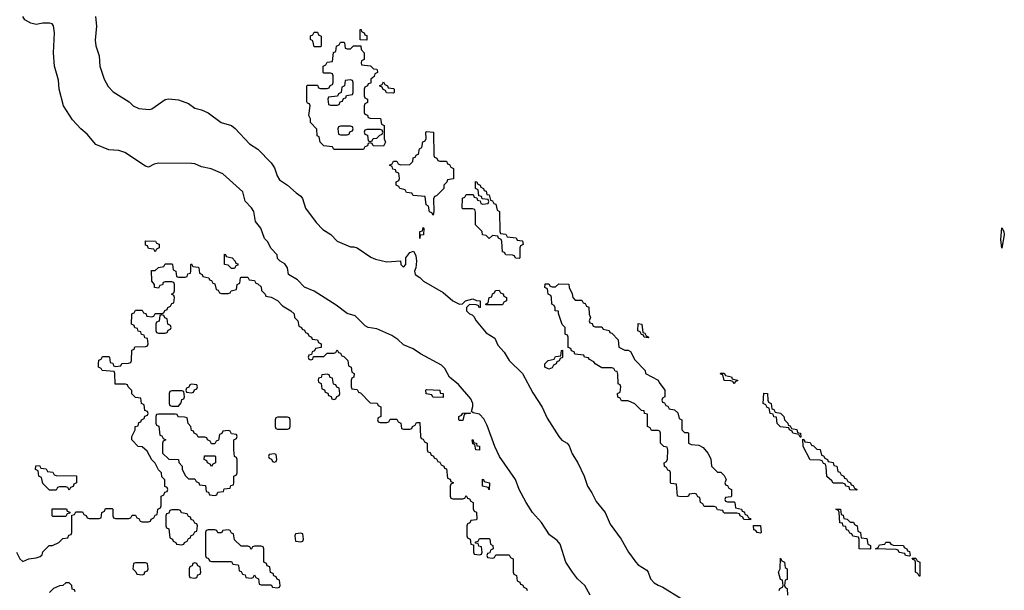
# Model space of a CAD drawing. Header units: inches. Extents: x 2387097 to 2568883, y 660483 to 715047.
# Tile 10 of 21: x 2534270 to 2540224, y 672820 to 676270. Entities that reach past the tile are written whole.
import ezdxf

# ---------------------------------------------------------------- set-up
doc = ezdxf.new("R2010")
doc.units = ezdxf.units.IN
doc.header["$MEASUREMENT"] = 0
doc.layers.add('C5637', color=7, linetype='Continuous')
doc.layers.add('C5647', color=7, linetype='Continuous')

msp = doc.modelspace()

# ---------------------------------------------------------------- linework, layer by layer
at = {"layer": 'C5637', "color": 6}
for points in [[(2537720.7, 672790), (2537688.3, 672848.3), (2537643.7, 672890), (2537612.3, 672930), (2537572.7, 672990), (2537538, 673098), (2537520.5, 673120.5), (2537474.8, 673154.8), (2537424.5, 673230), (2537372, 673290), (2537331.8, 673350), (2537289.6, 673430), (2537267.8, 673490), (2537172, 673630), (2537142.9, 673690), (2537096.4, 673816.4), (2537077, 673857), (2537050, 673885.1), (2537012.9, 673892.9), (2537002, 673902), (2537009.6, 673930.4), (2537009.6, 673950), (2536998.5, 673978.5), (2536923.9, 674063.9), (2536870, 674109.3), (2536841, 674161), (2536821.7, 674181.7), (2536693.2, 674250), (2536650, 674280.7), (2536590, 674304.5), (2536556.2, 674336.2), (2536519.7, 674359.7), (2536430, 674400.7), (2536378, 674410), (2536358.4, 674418.4), (2536299.4, 674479.4), (2536250, 674494.5), (2536183.5, 674543.5), (2536050, 674629.4), (2535992.7, 674652.7), (2535950, 674697.2), (2535895.3, 674730), (2535888.7, 674770), (2535873.2, 674793.2), (2535846, 674810), (2535830, 674826), (2535828, 674848), (2535790, 674886), (2535768.9, 674928.9), (2535750, 674948), (2535728.9, 675008.9), (2535695.3, 675050), (2535685.2, 675110), (2535671.9, 675131.9), (2535632.7, 675172.7), (2535619.5, 675230), (2535498.9, 675338.9), (2535428.1, 675368.1), (2535370, 675381.1), (2535330, 675398.4), (2535310, 675400.7), (2535110, 675403.5), (2535082.9, 675397.1), (2535050, 675379.3), (2535030, 675385.2), (2534906.6, 675466.6), (2534870, 675478.9), (2534810, 675483), (2534730, 675516), (2534677.8, 675577.8), (2534640.7, 675610), (2534590, 675665.1), (2534536, 675750), (2534509.8, 675849.8), (2534503.8, 675903.8), (2534481.6, 675990), (2534474, 676070), (2534481.6, 676190), (2534474, 676234), (2534466, 676246), (2534450, 676249.4), (2534410.6, 676249.4), (2534370, 676240.9), (2534338, 676250), (2534302, 676270), (2534288.7, 676290)], [(2534728.4, 676290), (2534734.9, 676230), (2534726.9, 676146.9), (2534731.4, 676111.4), (2534750, 676052), (2534755.5, 675990), (2534780.5, 675910), (2534805.7, 675865.7), (2534834.9, 675834.9), (2534933, 675773), (2534956, 675750), (2534990, 675733), (2535053.8, 675726.2), (2535070, 675730.7), (2535150, 675786.8), (2535170, 675790.8), (2535230, 675784.9), (2535290, 675763), (2535330, 675735.5), (2535370, 675724.9), (2535410, 675706.8), (2535488.1, 675648.1), (2535550.5, 675630.5), (2535573, 675613), (2535659.6, 675519.6), (2535710, 675487.7), (2535790, 675404.9), (2535810, 675374.8), (2535826.4, 675326.4), (2535841.1, 675301.1), (2535890.4, 675270), (2535942.3, 675222.3), (2535970, 675204), (2535980.5, 675190), (2535998.4, 675130), (2536063.8, 675043.8), (2536102.2, 675002.2), (2536151.6, 674971.6), (2536190, 674930.7), (2536270, 674897.3), (2536290, 674897.3), (2536310, 674890.8), (2536393.3, 674833.3), (2536421.7, 674821.7), (2536490, 674806.8), (2536572, 674812), (2536574, 674790), (2536590, 674774), (2536606, 674790), (2536606, 674830), (2536630, 674862), (2536651, 674871), (2536664.7, 674844.7), (2536670.5, 674810), (2536666, 674770), (2536658, 674750), (2536662, 674730), (2536690, 674711.3), (2536711, 674690), (2536830, 674620.7), (2536890, 674570.7), (2536930, 674551), (2536948.4, 674551.6), (2536966, 674570), (2537010, 674582), (2537032.7, 674572.7), (2537054, 674570), (2537054, 674530), (2537050, 674528), (2537042, 674542), (2537030, 674546), (2536990, 674548), (2536972, 674530), (2536971.3, 674510), (2536990, 674491.3), (2537006.4, 674486.4), (2537016, 674476), (2537031, 674450), (2537090, 674376), (2537144, 674344), (2537162.3, 674302.3), (2537199.3, 674259.3), (2537230.3, 674210.3), (2537310.4, 674130.4), (2537373, 674013), (2537430, 673927.7), (2537460.2, 673860.2), (2537530.4, 673750), (2537548.7, 673728.7), (2537581, 673710), (2537593, 673693), (2537610, 673644.7), (2537644.9, 673590), (2537683, 673510), (2537704.4, 673450), (2537730.4, 673410), (2537756.5, 673356.5), (2537810.4, 673290.4), (2537840.6, 673220.6), (2537908, 673130), (2537952.4, 673050), (2537996.3, 672990), (2538010, 672974), (2538061.6, 672941.6), (2538070.4, 672930.4), (2538085.5, 672890), (2538106, 672866), (2538130, 672850.4), (2538159.5, 672839.5), (2538270, 672770.4)], [(2534250.8, 673050), (2534271.3, 673011.3), (2534290, 672994), (2534326, 673010), (2534370, 673016.3), (2534394.8, 673025.2), (2534405.6, 673034.4), (2534410, 673052), (2534448, 673090), (2534468.7, 673091.3), (2534506, 673110), (2534530, 673134), (2534562, 673138), (2534567.3, 673152.7), (2534582, 673158), (2534586, 673170), (2534586, 673274), (2534602, 673278), (2534610, 673294), (2534650, 673294), (2534658, 673278), (2534672.7, 673272.7), (2534678, 673258), (2534690, 673254), (2534750, 673254), (2534762, 673258), (2534766, 673290), (2534782, 673298), (2534790, 673314), (2534830, 673314), (2534834, 673310), (2534834, 673270), (2534838, 673258), (2534850, 673254), (2534930, 673254), (2534942, 673258), (2534950, 673274), (2534970, 673274), (2534978, 673258), (2534990, 673254), (2534998, 673238), (2535010, 673234), (2535050, 673234), (2535062, 673238), (2535066, 673250), (2535082, 673258), (2535090, 673274), (2535102, 673278), (2535106, 673310), (2535122, 673318), (2535126, 673330), (2535126, 673390), (2535142, 673398), (2535147.3, 673412.7), (2535162, 673418), (2535166, 673430), (2535162, 673442), (2535148, 673448), (2535147.3, 673487.3), (2535130, 673506), (2535128, 673530), (2535110, 673548), (2535089, 673589), (2535070, 673608), (2535040.4, 673660.4), (2535010, 673688), (2534986, 673690), (2534948, 673730), (2534948, 673750), (2534968, 673790), (2534969.1, 673810.9), (2534986, 673814), (2534990, 673834), (2535002, 673838), (2535006, 673850), (2535022, 673858), (2535027.3, 673872.7), (2535042, 673878), (2535046, 673890), (2535042, 673902), (2535027.3, 673907.3), (2535022, 673942), (2535006, 673950), (2535002, 673982), (2534970, 673986), (2534948.4, 674008.4), (2534947.3, 674027.3), (2534926, 674050), (2534922, 674062), (2534910, 674066), (2534847.3, 674067.3), (2534846, 674130), (2534842, 674142), (2534768.7, 674148.7), (2534762, 674162), (2534746, 674170), (2534746, 674190), (2534748.4, 674211.6), (2534762, 674218), (2534770, 674234), (2534810, 674234), (2534814, 674230), (2534818, 674198), (2534832.7, 674192.7), (2534838, 674178), (2534850, 674174), (2534882, 674178), (2534888.4, 674191.6), (2534927.3, 674192.7), (2534942, 674198), (2534946, 674210), (2534948, 674272), (2534962, 674278), (2534967.3, 674292.7), (2535030, 674294), (2535042, 674298), (2535046, 674310), (2535042, 674342), (2535027.3, 674347.3), (2535022, 674362), (2535007.3, 674367.3), (2535002, 674382), (2534987.3, 674387.3), (2534982, 674402), (2534967.3, 674407.3), (2534962, 674422), (2534946, 674430), (2534947.3, 674487.3), (2534950, 674494), (2534962, 674498), (2534970, 674514), (2535010, 674514), (2535018, 674498), (2535032.7, 674492.7), (2535038, 674478), (2535070, 674474), (2535082, 674478), (2535090, 674494), (2535130, 674494), (2535142, 674498), (2535147.3, 674512.7), (2535162, 674518), (2535166, 674530), (2535182, 674538), (2535190, 674554), (2535202, 674558), (2535206, 674590), (2535202, 674602), (2535188, 674610), (2535202, 674618), (2535206, 674630), (2535206, 674670), (2535202, 674682), (2535190, 674686), (2535150, 674686), (2535138, 674682), (2535132.7, 674667.3), (2535118, 674662), (2535110, 674646), (2535086, 674650), (2535086, 674670), (2535068.9, 674688.9), (2535067.3, 674752.7), (2535090, 674754), (2535110, 674772), (2535142, 674778), (2535150, 674794), (2535190, 674794), (2535194, 674790), (2535198, 674758), (2535214, 674750), (2535218, 674718), (2535230, 674714), (2535270, 674714), (2535282, 674718), (2535287.3, 674732.7), (2535302, 674738), (2535306, 674750), (2535306, 674790), (2535310, 674794), (2535318, 674778), (2535350, 674774), (2535354, 674770), (2535358, 674738), (2535374, 674730), (2535378, 674718), (2535414, 674710), (2535418, 674698), (2535430, 674694), (2535438, 674678), (2535450, 674674), (2535458, 674638), (2535470, 674634), (2535478, 674618), (2535490, 674614), (2535530, 674614), (2535542, 674618), (2535548.4, 674631.6), (2535582, 674638), (2535586, 674670), (2535602, 674678), (2535606, 674710), (2535610, 674714), (2535650, 674714), (2535658, 674698), (2535690, 674694), (2535698, 674678), (2535710, 674674), (2535730, 674654), (2535732.7, 674632.7), (2535754, 674610), (2535758, 674598), (2535790, 674592), (2535830, 674572), (2535859.6, 674539.6), (2535910.7, 674510.7), (2535930.7, 674490.7), (2535932, 674470), (2535952, 674450), (2535958, 674418), (2535974, 674410), (2535978, 674398), (2535992.7, 674392.7), (2535998, 674378), (2536012.7, 674372.7), (2536018, 674358), (2536034, 674350), (2536038, 674338), (2536070, 674334), (2536078, 674318), (2536094, 674310), (2536092.7, 674287.3), (2536058, 674282), (2536052.7, 674267.3), (2536038, 674262), (2536034, 674246), (2536018, 674242), (2536014, 674230), (2536018, 674218), (2536030, 674214), (2536042, 674218), (2536046, 674234), (2536110, 674234), (2536130, 674254), (2536170, 674254), (2536182, 674258), (2536190, 674274), (2536198, 674258), (2536210, 674254), (2536218, 674238), (2536230, 674234), (2536254, 674210), (2536258, 674178), (2536274, 674170), (2536278, 674138), (2536292, 674130), (2536291.6, 674108.4), (2536278, 674102), (2536274, 674090), (2536274, 674050), (2536278, 674038), (2536310, 674034), (2536318, 674018), (2536330, 674014), (2536390, 673954), (2536431.6, 673951.6), (2536438, 673938), (2536454, 673930), (2536454, 673870), (2536438, 673862), (2536434, 673850), (2536438, 673838), (2536450, 673834), (2536490, 673834), (2536502, 673838), (2536510, 673854), (2536550, 673854), (2536558, 673838), (2536574, 673830), (2536578, 673798), (2536590, 673794), (2536630, 673794), (2536642, 673798), (2536646, 673810), (2536662, 673818), (2536670, 673834), (2536690, 673834), (2536694, 673750), (2536698, 673738), (2536710, 673734), (2536718, 673718), (2536734, 673710), (2536734, 673670), (2536738, 673658), (2536752.7, 673652.7), (2536758, 673638), (2536770, 673634), (2536778, 673618), (2536790, 673614), (2536798, 673598), (2536810, 673594), (2536818, 673578), (2536834, 673570), (2536838, 673558), (2536850, 673554), (2536858, 673498), (2536872.7, 673492.7), (2536878, 673478), (2536894, 673470), (2536878, 673462), (2536874, 673450), (2536874, 673390), (2536878, 673378), (2536890, 673374), (2536950, 673374), (2536962, 673378), (2536970, 673394), (2536978, 673378), (2536990, 673374), (2536998, 673358), (2537011.6, 673351.6), (2537012.7, 673312.7), (2537018, 673298), (2537031.6, 673291.6), (2537034, 673250), (2537030, 673246), (2536998, 673242), (2536992.7, 673227.3), (2536978, 673222), (2536974, 673210), (2536974, 673150), (2536978, 673138), (2536994, 673130), (2536998, 673098), (2537014, 673094), (2537014, 673050), (2537018, 673038), (2537050, 673034), (2537062, 673038), (2537066, 673050), (2537062, 673082), (2537047.3, 673087.3), (2537042, 673102), (2537026, 673106), (2537027.3, 673112.7), (2537042, 673118), (2537050, 673134), (2537110, 673134), (2537114, 673130), (2537118, 673098), (2537131.6, 673091.6), (2537134, 673070), (2537118, 673062), (2537112.7, 673047.3), (2537098, 673042), (2537094, 673030), (2537098, 673018), (2537130, 673014), (2537142, 673018), (2537150, 673034), (2537230, 673034), (2537238, 673018), (2537254, 673010), (2537254, 672930), (2537258, 672918), (2537274, 672910), (2537278, 672878), (2537294, 672870), (2537298, 672858), (2537310, 672854), (2537318, 672838), (2537334, 672830), (2537338, 672818)], [(2538862, 672818), (2538866, 672830), (2538882, 672838), (2538886, 672850), (2538882, 672882), (2538870, 672886), (2538858, 672930), (2538868, 672950), (2538870, 673014), (2538878, 672998), (2538894, 672990), (2538898, 672958), (2538910.8, 672950), (2538910.7, 672889.3), (2538910, 672886), (2538898, 672882), (2538894, 672850), (2538898, 672838), (2538911.3, 672830), (2538912, 672790)], [(2534606, 672810), (2534602, 672822), (2534587.3, 672827.3), (2534586, 672850), (2534570, 672866), (2534550, 672866), (2534531.6, 672848.4), (2534510, 672848), (2534474, 672830), (2534450, 672806)]]:
    msp.add_lwpolyline(points, dxfattribs=at)
for points in [[(2536050, 676106), (2536042, 676142), (2536028, 676150), (2536028.4, 676171.6), (2536042, 676178), (2536050, 676194), (2536070, 676194), (2536078, 676178), (2536094, 676170), (2536094, 676110), (2536090, 676106)], [(2536370, 676146), (2536328.4, 676148.4), (2536328.4, 676211.6), (2536334, 676210), (2536338, 676198), (2536354, 676190), (2536358, 676178), (2536370, 676174)], [(2536250, 676094), (2536270, 676094), (2536288.7, 676111.3), (2536332.7, 676112.7), (2536334, 676090), (2536354, 676070), (2536354, 676030), (2536338, 676022), (2536334, 676010), (2536338, 675998), (2536391.6, 675991.6), (2536410, 675974), (2536430, 675972), (2536432.7, 675967.3), (2536434, 675950), (2536418, 675942), (2536412.7, 675927.3), (2536394, 675910), (2536392.7, 675887.3), (2536378, 675882), (2536374, 675870), (2536358, 675862), (2536354, 675850), (2536354, 675810), (2536358, 675798), (2536374, 675790), (2536374, 675770), (2536358, 675762), (2536354, 675750), (2536354, 675710), (2536358, 675698), (2536372.7, 675692.7), (2536378, 675678), (2536390, 675674), (2536452.7, 675672.7), (2536458, 675638), (2536474, 675630), (2536474, 675550), (2536482, 675530), (2536470, 675506), (2536408, 675508), (2536402, 675522), (2536390, 675526), (2536378, 675522), (2536372.7, 675507.3), (2536358, 675502), (2536350, 675486), (2536170, 675486), (2536162, 675502), (2536108.4, 675508.4), (2536088, 675530), (2536082, 675562), (2536068.7, 675568.7), (2536067.3, 675607.3), (2536029.1, 675649.1), (2536028, 675670), (2536018, 675690), (2536026, 675750), (2536022, 675762), (2536010, 675766), (2536007.3, 675772.7), (2536006, 675870), (2536010, 675874), (2536070, 675874), (2536078, 675858), (2536090, 675854), (2536130, 675854), (2536142, 675858), (2536147.3, 675872.7), (2536162, 675878), (2536166, 675890), (2536166, 675930), (2536162, 675942), (2536150, 675946), (2536110, 675946), (2536106, 675950), (2536106, 675990), (2536122, 675998), (2536130, 676014), (2536162, 676018), (2536168.4, 676071.6), (2536182, 676078), (2536186, 676110), (2536202, 676118), (2536210, 676134), (2536230, 676134), (2536234, 676130), (2536238, 676098)], [(2536270, 675906), (2536238, 675902), (2536234, 675870), (2536218, 675862), (2536214, 675830), (2536198, 675822), (2536192.7, 675807.3), (2536138, 675802), (2536134, 675790), (2536138, 675758), (2536150, 675754), (2536190, 675754), (2536202, 675758), (2536207.3, 675772.7), (2536222, 675778), (2536227.3, 675792.7), (2536242, 675798), (2536247.3, 675812.7), (2536282, 675818), (2536286, 675830), (2536286, 675890), (2536282, 675902)], [(2536530, 675826), (2536487.3, 675827.3), (2536482, 675842), (2536467.3, 675847.3), (2536462, 675862), (2536447.3, 675867.3), (2536447.3, 675872.7), (2536462, 675878), (2536470, 675894), (2536478, 675878), (2536494, 675870), (2536498, 675858), (2536530, 675854), (2536534, 675850), (2536534, 675830)], [(2536270, 675626), (2536210, 675626), (2536198, 675622), (2536194, 675610), (2536198, 675578), (2536210, 675574), (2536250, 675574), (2536262, 675578), (2536267.3, 675592.7), (2536282, 675598), (2536286, 675610), (2536282, 675622)], [(2536450, 675606), (2536370, 675606), (2536358, 675602), (2536354, 675590), (2536358, 675578), (2536372.7, 675572.7), (2536378, 675538), (2536390, 675534), (2536402, 675538), (2536407.3, 675552.7), (2536430, 675554), (2536447.3, 675572.7), (2536462, 675578), (2536466, 675590), (2536462, 675602)], [(2536810, 675414), (2536850, 675414), (2536858, 675398), (2536870, 675394), (2536878, 675378), (2536894, 675370), (2536892.7, 675307.3), (2536858, 675302), (2536852.7, 675287.3), (2536834, 675270), (2536834, 675250), (2536790, 675206), (2536778, 675202), (2536772.7, 675187.3), (2536774, 675110), (2536770, 675088), (2536762, 675102), (2536748.4, 675108.4), (2536742, 675142), (2536728, 675150), (2536722, 675202), (2536650, 675208), (2536642, 675222), (2536610, 675226), (2536602, 675242), (2536568.7, 675248.7), (2536562, 675262), (2536546, 675270), (2536546, 675290), (2536562, 675298), (2536566, 675310), (2536562, 675342), (2536547.3, 675347.3), (2536542, 675362), (2536527.3, 675367.3), (2536522, 675382), (2536506, 675390), (2536522, 675398), (2536530, 675414), (2536550, 675414), (2536558, 675398), (2536572.7, 675392.7), (2536630, 675394), (2536647.3, 675412.7), (2536650, 675434), (2536662, 675438), (2536670, 675454), (2536682, 675458), (2536688, 675490), (2536702, 675498), (2536708.7, 675531.3), (2536722, 675538), (2536727.3, 675552.7), (2536726, 675590), (2536730, 675594), (2536772, 675590), (2536774, 675450), (2536778, 675438), (2536792.7, 675432.7), (2536798, 675418)], [(2537290, 674826), (2537268.4, 674828.4), (2537262, 674842), (2537250, 674846), (2537210, 674848), (2537202, 674862), (2537190, 674866), (2537186, 674930), (2537182, 674942), (2537166, 674950), (2537162, 674962), (2537130, 674966), (2537110, 674948), (2537090, 674966), (2537068, 674970), (2537066, 674990), (2537026, 675030), (2537027.3, 675107.3), (2537022, 675122), (2537007.3, 675127.3), (2536950, 675126), (2536946, 675130), (2536948.4, 675191.6), (2536962, 675198), (2536970, 675214), (2537012.7, 675212.7), (2537018, 675198), (2537034, 675194), (2537038, 675178), (2537054, 675174), (2537058, 675158), (2537070, 675154), (2537102, 675158), (2537106, 675170), (2537102, 675182), (2537066, 675186), (2537062, 675202), (2537046, 675206), (2537042, 675242), (2537026, 675250), (2537027.3, 675292.7), (2537034, 675290), (2537038, 675278), (2537054, 675270), (2537058, 675258), (2537074, 675250), (2537078, 675238), (2537090, 675234), (2537094, 675214), (2537110, 675212), (2537118, 675178), (2537130, 675174), (2537138, 675158), (2537150, 675154), (2537158, 675118), (2537172, 675110), (2537174, 674990), (2537178, 674978), (2537210, 674974), (2537218, 674958), (2537271.6, 674951.6), (2537278, 674938), (2537310, 674934), (2537314, 674910), (2537298, 674902), (2537294, 674890), (2537294, 674830)], [(2536690, 674948), (2536689.3, 674990), (2536706, 674994), (2536710, 675014), (2536714, 675010), (2536711, 674970), (2536692.7, 674967.3)], [(2535090, 674866), (2535082, 674882), (2535050, 674886), (2535042, 674902), (2535030, 674906), (2535030, 674934), (2535091.6, 674931.6), (2535098, 674918), (2535112.7, 674912.7), (2535114, 674890), (2535098, 674882)], [(2535550, 674766), (2535530, 674786), (2535509.1, 674789.1), (2535508, 674852), (2535514, 674850), (2535518, 674838), (2535554, 674830), (2535574, 674810), (2535578, 674798), (2535590, 674794), (2535590, 674786), (2535578, 674782), (2535570, 674766)], [(2537090, 674546), (2537086, 674550), (2537102, 674558), (2537108, 674590), (2537126, 674594), (2537128.4, 674611.6), (2537142, 674618), (2537147.3, 674632.7), (2537170, 674634), (2537178, 674618), (2537192.7, 674612.7), (2537198, 674598), (2537214, 674590), (2537214, 674570), (2537198, 674562), (2537190, 674546)], [(2537630, 674574), (2537670, 674574), (2537678, 674558), (2537690, 674554), (2537698, 674538), (2537711.6, 674531.6), (2537714, 674490), (2537722, 674470), (2537714, 674450), (2537718, 674438), (2537732.7, 674432.7), (2537738, 674418), (2537750, 674414), (2537790, 674414), (2537798, 674398), (2537834, 674390), (2537838, 674378), (2537850, 674374), (2537890, 674334), (2537894, 674290), (2537930, 674272), (2537950, 674272), (2537963.6, 674263.6), (2537990, 674214), (2538052, 674150), (2538054, 674130), (2538130, 674091.3), (2538136, 674076), (2538170.8, 674030), (2538172, 673990), (2538158, 673982), (2538154, 673970), (2538158, 673958), (2538170, 673954), (2538178, 673938), (2538190, 673934), (2538198, 673918), (2538230, 673912), (2538250, 673894), (2538258, 673858), (2538274, 673850), (2538274, 673790), (2538290, 673774), (2538310, 673774), (2538314, 673770), (2538314, 673710), (2538330, 673702), (2538376.9, 673696.9), (2538403.6, 673683.6), (2538431.3, 673650), (2538450, 673614), (2538454, 673570), (2538490, 673534), (2538510, 673534), (2538530, 673514), (2538542, 673490), (2538534, 673470), (2538538, 673458), (2538550, 673454), (2538558, 673438), (2538574, 673430), (2538574, 673390), (2538570, 673386), (2538538, 673382), (2538534, 673370), (2538538, 673358), (2538550, 673354), (2538590, 673354), (2538594, 673350), (2538598, 673318), (2538634, 673310), (2538638, 673298), (2538650, 673294), (2538658, 673278), (2538670, 673274), (2538678, 673258), (2538690, 673254), (2538690, 673246), (2538648.4, 673248.4), (2538642, 673262), (2538626, 673270), (2538622, 673282), (2538607.3, 673287.3), (2538532.7, 673287.3), (2538526, 673290), (2538522, 673302), (2538490, 673306), (2538482, 673322), (2538470, 673326), (2538410, 673326), (2538402, 673342), (2538386, 673350), (2538382, 673382), (2538370, 673386), (2538362, 673402), (2538350, 673406), (2538318, 673402), (2538314, 673390), (2538307.3, 673387.3), (2538270, 673386), (2538248, 673390), (2538242, 673462), (2538210, 673466), (2538206, 673470), (2538206, 673530), (2538202, 673542), (2538190, 673546), (2538182, 673562), (2538168.4, 673568.4), (2538168, 673590), (2538182, 673598), (2538187.3, 673612.7), (2538188.4, 673668.4), (2538186, 673686), (2538166, 673690), (2538146, 673710), (2538146, 673770), (2538142, 673782), (2538130, 673786), (2538090, 673786), (2538082, 673802), (2538066, 673810), (2538066, 673886), (2538048.9, 673888.9), (2538046, 673906), (2538030, 673908), (2537990, 673948), (2537950, 673966), (2537910, 673966), (2537902, 673982), (2537887.3, 673987.3), (2537886, 674010), (2537902, 674018), (2537906, 674050), (2537902, 674062), (2537888.4, 674068.4), (2537887.3, 674127.3), (2537882, 674142), (2537870, 674146), (2537862, 674162), (2537850, 674166), (2537790, 674166), (2537750, 674188.7), (2537742, 674202), (2537716.4, 674216.4), (2537710, 674226), (2537686, 674230), (2537682, 674242), (2537627.3, 674247.3), (2537622, 674262), (2537607.3, 674267.3), (2537602, 674282), (2537587.3, 674287.3), (2537586, 674350), (2537582, 674362), (2537568, 674368), (2537568, 674410), (2537550, 674428), (2537527.3, 674492.7), (2537527.3, 674507.3), (2537508.7, 674510), (2537508, 674528), (2537502, 674542), (2537488, 674550), (2537486, 674590), (2537482, 674602), (2537466, 674610), (2537462, 674642), (2537446, 674650), (2537447.3, 674672.7), (2537470, 674674), (2537478, 674658), (2537490, 674654), (2537510, 674654), (2537530, 674674), (2537591.1, 674671.1), (2537592, 674650), (2537611.6, 674611.6), (2537614, 674590)], [(2535130, 674486), (2535118, 674482), (2535112.7, 674447.3), (2535098, 674442), (2535094, 674430), (2535094, 674390), (2535098, 674378), (2535110, 674374), (2535150, 674374), (2535162, 674378), (2535167.3, 674392.7), (2535182, 674398), (2535186, 674410), (2535182, 674422), (2535166, 674430), (2535162, 674462), (2535147.3, 674467.3), (2535142, 674482)], [(2538070, 674346), (2538046, 674350), (2538042, 674362), (2538030, 674366), (2538022, 674382), (2538008, 674388), (2538010, 674434), (2538032, 674430), (2538038, 674378), (2538050, 674374), (2538058, 674358), (2538074, 674350)], [(2537470, 674158), (2537446, 674170), (2537446, 674190), (2537466, 674210), (2537502, 674218), (2537510, 674234), (2537542, 674238), (2537546, 674270), (2537552.7, 674272.7), (2537552.7, 674227.3), (2537538, 674222), (2537532.7, 674207.3), (2537518, 674202), (2537514, 674190), (2537498, 674182), (2537490, 674166)], [(2536130, 674126), (2536098, 674122), (2536092.7, 674107.3), (2536078, 674102), (2536074, 674090), (2536078, 674078), (2536094, 674070), (2536098, 674038), (2536112.7, 674032.7), (2536118, 674018), (2536132.7, 674012.7), (2536138, 673998), (2536152.7, 673992.7), (2536158, 673978), (2536170, 673974), (2536182, 673978), (2536187.3, 673992.7), (2536202, 673998), (2536206, 674010), (2536202, 674042), (2536187.3, 674047.3), (2536182, 674062), (2536167.3, 674067.3), (2536162, 674102), (2536147.3, 674107.3), (2536142, 674122)], [(2538590, 674068.7), (2538582, 674082), (2538570, 674086), (2538530, 674088), (2538522, 674122), (2538510, 674126), (2538507.3, 674132.7), (2538530, 674132), (2538538, 674118), (2538574, 674110), (2538578, 674098), (2538611.3, 674091.3), (2538610, 674086), (2538598, 674082)], [(2535310, 674066), (2535298, 674062), (2535292.7, 674047.3), (2535278, 674042), (2535274, 674030), (2535278, 674018), (2535310, 674014), (2535322, 674018), (2535327.3, 674032.7), (2535342, 674038), (2535346, 674050), (2535342, 674062)], [(2535250, 674026), (2535190, 674026), (2535178, 674022), (2535174, 674010), (2535174, 673950), (2535178, 673938), (2535190, 673934), (2535230, 673934), (2535247.3, 673952.7), (2535250, 673974), (2535262, 673978), (2535266, 673990), (2535262, 674022)], [(2536830, 673986), (2536768, 673988), (2536762, 674002), (2536727.3, 674007.3), (2536726, 674030), (2536730, 674034), (2536810, 674031), (2536812, 674012), (2536831, 674010)], [(2538990, 673746), (2538982, 673762), (2538946, 673770), (2538942, 673782), (2538926, 673790), (2538922, 673802), (2538870, 673808), (2538850, 673828), (2538846, 673866), (2538830, 673868), (2538826, 673886), (2538808, 673890), (2538802, 673922), (2538790, 673926), (2538782, 673942), (2538766, 673950), (2538768.9, 674011.1), (2538791.3, 674010), (2538794, 673970), (2538798, 673958), (2538814, 673950), (2538818, 673918), (2538830, 673914), (2538838, 673898), (2538870, 673892), (2538891.1, 673871.1), (2538894, 673850), (2538914, 673830), (2538918, 673818), (2538930, 673814), (2538938, 673798), (2538970, 673792), (2538974, 673774), (2538992, 673770), (2538994, 673746)], [(2535210, 673886), (2535110, 673886), (2535098, 673882), (2535094, 673870), (2535094, 673830), (2535098, 673818), (2535111.6, 673811.6), (2535118, 673758), (2535130, 673754), (2535138, 673738), (2535154, 673730), (2535138, 673722), (2535134, 673710), (2535134, 673650), (2535172.7, 673612.7), (2535231.1, 673611.1), (2535232.7, 673592.7), (2535252, 673570), (2535252.7, 673552.7), (2535270, 673514), (2535290, 673494), (2535330, 673494), (2535338, 673478), (2535354, 673470), (2535358, 673458), (2535392.7, 673452.7), (2535398, 673418), (2535412.7, 673412.7), (2535418, 673398), (2535450, 673394), (2535462, 673398), (2535467.3, 673412.7), (2535502, 673418), (2535507.3, 673432.7), (2535542, 673438), (2535547.3, 673452.7), (2535562, 673458), (2535566, 673470), (2535566, 673510), (2535582, 673518), (2535586, 673530), (2535586, 673610), (2535582, 673622), (2535568.4, 673628.4), (2535566, 673670), (2535566, 673730), (2535582, 673738), (2535586, 673750), (2535582, 673762), (2535550, 673766), (2535542, 673782), (2535530, 673786), (2535498, 673782), (2535492.7, 673767.3), (2535478, 673762), (2535472.7, 673727.3), (2535458, 673722), (2535450, 673706), (2535430, 673706), (2535422, 673722), (2535406, 673730), (2535402, 673742), (2535390, 673746), (2535350, 673746), (2535342, 673762), (2535326, 673770), (2535322, 673782), (2535310, 673786), (2535306, 673810), (2535288.4, 673828.4), (2535282, 673862), (2535267.3, 673867.3), (2535228.4, 673868.4), (2535222, 673882)], [(2535890, 673866), (2535830, 673866), (2535818, 673862), (2535814, 673850), (2535814, 673810), (2535818, 673798), (2535830, 673794), (2535890, 673794), (2535902, 673798), (2535906, 673810), (2535906, 673850), (2535902, 673862)], [(2536930, 673846), (2536926, 673850), (2536926, 673870), (2536942, 673878), (2536950, 673892), (2536994, 673894), (2536994, 673890), (2536971.6, 673888.4), (2536958, 673882), (2536950, 673846)], [(2537050, 673668), (2537028, 673670), (2537022, 673702), (2537010, 673706), (2537006, 673730), (2537012, 673730), (2537014, 673714), (2537032, 673710), (2537034, 673694), (2537050, 673692)], [(2539330, 673426), (2539290, 673428), (2539286, 673446), (2539266, 673450), (2539262, 673462), (2539247.3, 673467.3), (2539190, 673468.7), (2539182, 673482), (2539150, 673508), (2539147.3, 673567.3), (2539142, 673582), (2539130, 673586), (2539122, 673602), (2539110, 673606), (2539049.4, 673609.4), (2539008, 673690), (2539006, 673734), (2539014, 673730), (2539018, 673718), (2539050, 673714), (2539058, 673698), (2539070, 673694), (2539090, 673674), (2539111.1, 673671.1), (2539118, 673638), (2539130, 673634), (2539138, 673618), (2539154, 673610), (2539158, 673598), (2539190, 673592), (2539194, 673574), (2539212, 673570), (2539218, 673538), (2539230, 673534), (2539238, 673518), (2539254, 673510), (2539258, 673498), (2539270, 673494), (2539278, 673478), (2539294, 673470), (2539298, 673458), (2539310, 673454), (2539318, 673438), (2539334, 673430)], [(2535430, 673568), (2535422, 673582), (2535406, 673590), (2535402, 673602), (2535386, 673610), (2535387.3, 673632.7), (2535450, 673634), (2535454, 673630), (2535454, 673590), (2535438, 673582)], [(2535810, 673646), (2535778, 673642), (2535774, 673630), (2535778, 673618), (2535792.7, 673612.7), (2535798, 673598), (2535810, 673594), (2535822, 673598), (2535826, 673610), (2535822, 673642)], [(2534570, 673426), (2534562, 673442), (2534550, 673446), (2534510, 673446), (2534498, 673442), (2534490, 673426), (2534450, 673426), (2534410, 673466), (2534402, 673502), (2534386, 673510), (2534382, 673542), (2534366, 673550), (2534367.3, 673572.7), (2534390, 673574), (2534398, 673558), (2534430, 673554), (2534438, 673538), (2534470, 673534), (2534478, 673518), (2534490, 673514), (2534612.7, 673512.7), (2534614, 673470), (2534598, 673462), (2534592.7, 673447.3), (2534578, 673442)], [(2537110, 673428), (2537102, 673442), (2537068, 673450), (2537068, 673492), (2537074, 673490), (2537078, 673478), (2537111.3, 673470)], [(2534470, 673266), (2534466, 673270), (2534467.3, 673312.7), (2534552.7, 673312.7), (2534558, 673298), (2534572.7, 673292.7), (2534574, 673286), (2534558, 673282), (2534550, 673266)], [(2535230, 673306), (2535190, 673306), (2535178, 673302), (2535172.7, 673287.3), (2535158, 673282), (2535154, 673270), (2535154, 673210), (2535158, 673198), (2535171.6, 673191.6), (2535178, 673138), (2535194, 673130), (2535198, 673118), (2535214, 673110), (2535218, 673098), (2535250, 673094), (2535262, 673098), (2535266, 673110), (2535282, 673118), (2535290, 673134), (2535302, 673138), (2535306, 673150), (2535322, 673158), (2535330, 673174), (2535342, 673178), (2535346, 673210), (2535342, 673222), (2535330, 673226), (2535322, 673242), (2535307.3, 673247.3), (2535302, 673262), (2535290, 673266), (2535282, 673282), (2535248.4, 673288.4), (2535242, 673302)], [(2539410, 673068), (2539346, 673070), (2539346, 673130), (2539342, 673142), (2539307.3, 673147.3), (2539302, 673162), (2539290, 673166), (2539282, 673182), (2539270, 673186), (2539266, 673206), (2539250, 673208), (2539246, 673226), (2539228.9, 673228.9), (2539226, 673290), (2539222, 673302), (2539206, 673310), (2539234, 673310), (2539238, 673278), (2539250, 673274), (2539254, 673254), (2539274, 673250), (2539292.7, 673232.7), (2539311.6, 673231.6), (2539318, 673218), (2539334, 673210), (2539338, 673178), (2539354, 673170), (2539358, 673138), (2539392.7, 673132.7), (2539398, 673098), (2539414, 673090), (2539414, 673070)], [(2538750, 673166), (2538728.7, 673168.7), (2538722, 673182), (2538710, 673186), (2538707.3, 673212.7), (2538750, 673212), (2538754, 673170)], [(2535530, 673186), (2535498, 673182), (2535490, 673168), (2535468.4, 673168.4), (2535462, 673182), (2535450, 673186), (2535410, 673186), (2535398, 673182), (2535394, 673170), (2535394, 673030), (2535398, 673018), (2535412.7, 673012.7), (2535418, 672998), (2535430, 672994), (2535550, 672994), (2535558, 672978), (2535590, 672974), (2535594, 672970), (2535598, 672938), (2535610, 672934), (2535618, 672918), (2535632.7, 672912.7), (2535638, 672898), (2535670, 672894), (2535682, 672898), (2535690, 672914), (2535698, 672898), (2535714, 672890), (2535718, 672858), (2535730, 672854), (2535790, 672854), (2535798, 672838), (2535830, 672834), (2535842, 672838), (2535846, 672850), (2535842, 672882), (2535827.3, 672887.3), (2535822, 672902), (2535807.3, 672907.3), (2535802, 672922), (2535787.3, 672927.3), (2535782, 672962), (2535767.3, 672967.3), (2535762, 672982), (2535746, 672990), (2535746, 673070), (2535742, 673082), (2535730, 673086), (2535690, 673086), (2535678, 673082), (2535670, 673066), (2535662, 673082), (2535650, 673086), (2535610, 673086), (2535570, 673126), (2535562, 673162), (2535550, 673166), (2535542, 673182)], [(2535970, 673166), (2535938, 673162), (2535934, 673150), (2535938, 673118), (2535970, 673114), (2535982, 673118), (2535986, 673130), (2535982, 673162)], [(2539650, 673026), (2539626, 673030), (2539622, 673042), (2539588.7, 673048.7), (2539582, 673062), (2539570, 673066), (2539446, 673070), (2539462, 673078), (2539470, 673094), (2539502, 673098), (2539508.4, 673111.6), (2539530, 673112), (2539538, 673098), (2539552.7, 673092.7), (2539614, 673090), (2539618, 673078), (2539634, 673070), (2539638, 673058), (2539650, 673054), (2539654, 673030)], [(2535030, 672986), (2534970, 672986), (2534958, 672982), (2534954, 672950), (2534972.7, 672932.7), (2534978, 672918), (2535010, 672914), (2535022, 672918), (2535027.3, 672932.7), (2535042, 672938), (2535046, 672950), (2535042, 672982)], [(2535330, 672986), (2535318, 672982), (2535312.7, 672967.3), (2535298, 672962), (2535294, 672950), (2535294, 672910), (2535298, 672898), (2535330, 672894), (2535342, 672898), (2535347.3, 672912.7), (2535362, 672918), (2535366, 672930), (2535362, 672962), (2535347.3, 672967.3), (2535342, 672982)], [(2539710, 672906), (2539702, 672922), (2539686, 672930), (2539686, 672990), (2539682, 673002), (2539670, 673006), (2539666, 673014), (2539690, 673014), (2539698, 672998), (2539714, 672990), (2539714, 672906)]]:
    msp.add_lwpolyline(points, close=True, dxfattribs=at)
at = {"layer": 'C5647', "color": 6}
msp.add_lwpolyline([(2540210, 674889), (2540202, 674942), (2540210, 675012), (2540221, 674990), (2540224, 674970)], close=True, dxfattribs=at)

doc.saveas('drawing.dxf')
